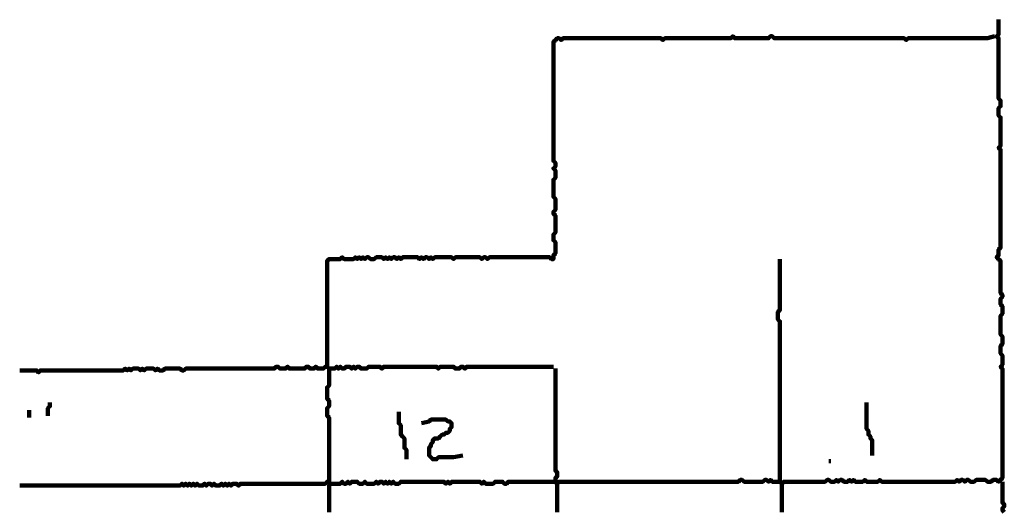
# Model space of a CAD drawing. Header units: metres. Extents: x 2413 to 4131, y 3282 to 4239.
# Tile 40 of 57: x 2944 to 2948.82, y 4215.27 to 4217.67. Entities that reach past the tile are written whole.
import ezdxf

# ---------------------------------------------------------------- set-up
doc = ezdxf.new("R2010")
doc.units = ezdxf.units.M
doc.layers.add('P', color=250, linetype='Continuous', lineweight=100)

msp = doc.modelspace()

# ---------------------------------------------------------------- linework, layer by layer
at = {"layer": 'P', "color": 0, "linetype": 'Continuous'}
for points in [[(2948.7958, 4217.6725), (2948.7958, 4217.6633), (2948.7958, 4217.6541), (2948.7958, 4217.6448), (2948.7958, 4217.6356), (2948.7958, 4217.6264), (2948.7958, 4217.6171), (2948.7958, 4217.6079), (2948.7958, 4217.5987), (2948.7865, 4217.5894), (2948.7958, 4217.5802), (2948.7958, 4217.571), (2948.7958, 4217.5617), (2948.7958, 4217.5525), (2948.7958, 4217.5433), (2948.7958, 4217.5341), (2948.7958, 4217.5248), (2948.7958, 4217.5156), (2948.7958, 4217.5064), (2948.7958, 4217.4971), (2948.7958, 4217.4879), (2948.7958, 4217.4787), (2948.7958, 4217.4694), (2948.7958, 4217.4602), (2948.7958, 4217.451), (2948.7958, 4217.4417), (2948.7958, 4217.4325), (2948.7958, 4217.4233), (2948.7958, 4217.4141), (2948.7958, 4217.4048), (2948.7958, 4217.3956), (2948.7958, 4217.3864), (2948.7958, 4217.3771), (2948.7958, 4217.3679), (2948.7958, 4217.3587), (2948.7958, 4217.3494), (2948.7958, 4217.3402), (2948.7958, 4217.331), (2948.7958, 4217.3217), (2948.7958, 4217.3125), (2948.7958, 4217.3033), (2948.7958, 4217.2941), (2948.7958, 4217.2848), (2948.805, 4217.2756), (2948.805, 4217.2664), (2948.805, 4217.2571), (2948.805, 4217.2479), (2948.7958, 4217.2387), (2948.7958, 4217.2294), (2948.7958, 4217.2202), (2948.7958, 4217.211), (2948.7958, 4217.2017), (2948.805, 4217.1925), (2948.805, 4217.1833), (2948.805, 4217.1741), (2948.805, 4217.1648), (2948.805, 4217.1556), (2948.805, 4217.1464), (2948.805, 4217.1371), (2948.805, 4217.1279), (2948.805, 4217.1187), (2948.805, 4217.1094), (2948.805, 4217.1002), (2948.805, 4217.091), (2948.805, 4217.0817), (2948.805, 4217.0725), (2948.805, 4217.0633), (2948.805, 4217.0541), (2948.7958, 4217.0448), (2948.805, 4217.0356), (2948.805, 4217.0264), (2948.805, 4217.0171), (2948.805, 4217.0079), (2948.805, 4216.9987), (2948.805, 4216.9894), (2948.805, 4216.9802), (2948.805, 4216.971), (2948.805, 4216.9617), (2948.805, 4216.9525), (2948.805, 4216.9433), (2948.805, 4216.9341), (2948.805, 4216.9248), (2948.805, 4216.9156), (2948.805, 4216.9064), (2948.805, 4216.8971), (2948.805, 4216.8879), (2948.805, 4216.8787), (2948.805, 4216.8694), (2948.805, 4216.8602), (2948.805, 4216.851), (2948.805, 4216.8417), (2948.805, 4216.8325), (2948.805, 4216.8233), (2948.805, 4216.8141), (2948.805, 4216.8048), (2948.805, 4216.7956), (2948.805, 4216.7864), (2948.805, 4216.7771), (2948.805, 4216.7679), (2948.805, 4216.7587), (2948.805, 4216.7494), (2948.805, 4216.7402), (2948.805, 4216.731), (2948.805, 4216.7217), (2948.805, 4216.7125), (2948.805, 4216.7033), (2948.805, 4216.6941), (2948.805, 4216.6848), (2948.805, 4216.6756), (2948.805, 4216.6664), (2948.805, 4216.6571), (2948.805, 4216.6479), (2948.805, 4216.6387), (2948.805, 4216.6294), (2948.805, 4216.6202), (2948.805, 4216.611), (2948.805, 4216.6017), (2948.805, 4216.5925), (2948.805, 4216.5833), (2948.805, 4216.5741), (2948.805, 4216.5648), (2948.805, 4216.5556), (2948.7958, 4216.5464), (2948.7958, 4216.5371), (2948.7958, 4216.5279), (2948.7958, 4216.5187), (2948.7865, 4216.5094), (2948.7958, 4216.5002), (2948.805, 4216.491), (2948.805, 4216.4817), (2948.805, 4216.4725), (2948.805, 4216.4633), (2948.805, 4216.4541), (2948.805, 4216.4448), (2948.805, 4216.4356), (2948.805, 4216.4264), (2948.805, 4216.4171), (2948.805, 4216.4079), (2948.805, 4216.3987), (2948.805, 4216.3894), (2948.805, 4216.3802), (2948.805, 4216.371), (2948.805, 4216.3617), (2948.805, 4216.3525), (2948.805, 4216.3433), (2948.805, 4216.3341), (2948.8142, 4216.3248), (2948.8142, 4216.3156), (2948.805, 4216.3064), (2948.805, 4216.2971), (2948.805, 4216.2879), (2948.805, 4216.2787), (2948.8142, 4216.2694), (2948.8142, 4216.2602), (2948.8142, 4216.251), (2948.8142, 4216.2417), (2948.8142, 4216.2325), (2948.805, 4216.2233), (2948.805, 4216.2141), (2948.805, 4216.2048), (2948.805, 4216.1956), (2948.805, 4216.1864), (2948.805, 4216.1771), (2948.805, 4216.1679), (2948.805, 4216.1587), (2948.805, 4216.1494), (2948.805, 4216.1402), (2948.805, 4216.131), (2948.8142, 4216.1217), (2948.8142, 4216.1125), (2948.8142, 4216.1033), (2948.8142, 4216.0941), (2948.8142, 4216.0848), (2948.805, 4216.0756), (2948.805, 4216.0664), (2948.805, 4216.0571), (2948.805, 4216.0479), (2948.805, 4216.0387), (2948.8142, 4216.0294), (2948.8142, 4216.0202), (2948.8142, 4216.011), (2948.8142, 4216.0017), (2948.8142, 4215.9925), (2948.8142, 4215.9833), (2948.805, 4215.9741), (2948.8142, 4215.9648), (2948.8142, 4215.9556), (2948.8142, 4215.9464), (2948.8142, 4215.9371), (2948.8142, 4215.9279), (2948.8142, 4215.9187), (2948.8142, 4215.9094), (2948.8142, 4215.9002), (2948.8142, 4215.891), (2948.8142, 4215.8817), (2948.8142, 4215.8725), (2948.8142, 4215.8633), (2948.8142, 4215.8541), (2948.8142, 4215.8448), (2948.8142, 4215.8356), (2948.8142, 4215.8264), (2948.8142, 4215.8171), (2948.8142, 4215.8079), (2948.8142, 4215.7987), (2948.8142, 4215.7894), (2948.8142, 4215.7802), (2948.8142, 4215.771), (2948.8142, 4215.7617), (2948.8142, 4215.7525), (2948.8142, 4215.7433), (2948.8142, 4215.7341), (2948.8142, 4215.7248), (2948.8142, 4215.7156), (2948.8142, 4215.7064), (2948.8142, 4215.6971), (2948.8142, 4215.6879), (2948.8142, 4215.6787), (2948.8142, 4215.6694), (2948.8142, 4215.6602), (2948.8142, 4215.651), (2948.8142, 4215.6417), (2948.8142, 4215.6325), (2948.8142, 4215.6233), (2948.8142, 4215.6141), (2948.8142, 4215.6048), (2948.8142, 4215.5956), (2948.8142, 4215.5864), (2948.8142, 4215.5771), (2948.8142, 4215.5679), (2948.8142, 4215.5587), (2948.8142, 4215.5494), (2948.8142, 4215.5402), (2948.8142, 4215.531), (2948.8142, 4215.5217), (2948.8142, 4215.5125), (2948.8142, 4215.5033), (2948.8142, 4215.4941), (2948.8142, 4215.4848), (2948.8142, 4215.4756), (2948.8142, 4215.4664), (2948.8142, 4215.4571), (2948.8142, 4215.4479), (2948.8142, 4215.4387), (2948.8142, 4215.4294), (2948.805, 4215.4202), (2948.7958, 4215.411), (2948.7865, 4215.4202), (2948.7773, 4215.4202), (2948.7681, 4215.4202), (2948.7588, 4215.411), (2948.7496, 4215.411), (2948.7404, 4215.411), (2948.7311, 4215.4202), (2948.7219, 4215.4202), (2948.7127, 4215.4202), (2948.7035, 4215.4202), (2948.6942, 4215.4202), (2948.685, 4215.4202), (2948.6758, 4215.411), (2948.6665, 4215.411), (2948.6573, 4215.411), (2948.6481, 4215.4202), (2948.6388, 4215.4202), (2948.6296, 4215.411), (2948.6204, 4215.4202), (2948.6111, 4215.4202), (2948.6019, 4215.411), (2948.5927, 4215.4202), (2948.5835, 4215.411), (2948.5742, 4215.411), (2948.565, 4215.411), (2948.5558, 4215.411), (2948.5465, 4215.411), (2948.5373, 4215.411), (2948.5281, 4215.411), (2948.5188, 4215.411), (2948.5096, 4215.411), (2948.5004, 4215.411), (2948.4911, 4215.411), (2948.4819, 4215.411), (2948.4727, 4215.411), (2948.4635, 4215.411), (2948.4542, 4215.411), (2948.445, 4215.411), (2948.4358, 4215.411), (2948.4265, 4215.411), (2948.4173, 4215.411), (2948.4081, 4215.411), (2948.3988, 4215.411), (2948.3896, 4215.411), (2948.3804, 4215.411), (2948.3711, 4215.411), (2948.3619, 4215.411), (2948.3527, 4215.411), (2948.3435, 4215.411), (2948.3342, 4215.411), (2948.325, 4215.411), (2948.3158, 4215.411), (2948.3065, 4215.411), (2948.2973, 4215.411), (2948.2881, 4215.411), (2948.2788, 4215.411), (2948.2696, 4215.411), (2948.2604, 4215.411), (2948.2511, 4215.411), (2948.2419, 4215.411), (2948.2327, 4215.411), (2948.2235, 4215.411), (2948.2142, 4215.4202), (2948.205, 4215.411), (2948.1958, 4215.411), (2948.1865, 4215.411), (2948.1773, 4215.411), (2948.1681, 4215.411), (2948.1588, 4215.411), (2948.1496, 4215.411), (2948.1404, 4215.4202), (2948.1311, 4215.411), (2948.1219, 4215.411), (2948.1127, 4215.411), (2948.1035, 4215.411), (2948.0942, 4215.411), (2948.085, 4215.4202), (2948.0758, 4215.411), (2948.0665, 4215.4202), (2948.0573, 4215.411), (2948.0481, 4215.411), (2948.0388, 4215.411), (2948.0296, 4215.4202), (2948.0204, 4215.4202), (2948.0111, 4215.411), (2948.0019, 4215.4202), (2947.9927, 4215.411), (2947.9835, 4215.411), (2947.9742, 4215.411), (2947.965, 4215.4202), (2947.9558, 4215.4202), (2947.9465, 4215.411), (2947.9373, 4215.411), (2947.9281, 4215.411), (2947.9188, 4215.411), (2947.9096, 4215.411), (2947.9004, 4215.411), (2947.8911, 4215.411), (2947.8819, 4215.411), (2947.8727, 4215.411), (2947.8635, 4215.411), (2947.8542, 4215.411), (2947.845, 4215.411), (2947.8358, 4215.411), (2947.8265, 4215.411), (2947.8173, 4215.411), (2947.8081, 4215.411), (2947.7988, 4215.411), (2947.7896, 4215.411), (2947.7804, 4215.411), (2947.7711, 4215.411), (2947.7619, 4215.411), (2947.7527, 4215.411), (2947.7435, 4215.411), (2947.7342, 4215.4017), (2947.725, 4215.411), (2947.7158, 4215.411), (2947.7065, 4215.411), (2947.6973, 4215.411), (2947.6881, 4215.411), (2947.6788, 4215.4202), (2947.6696, 4215.411), (2947.6604, 4215.4202), (2947.6511, 4215.4202), (2947.6419, 4215.411), (2947.6327, 4215.411), (2947.6235, 4215.411), (2947.6142, 4215.411), (2947.605, 4215.411), (2947.5958, 4215.411), (2947.5865, 4215.411), (2947.5773, 4215.411), (2947.5681, 4215.411), (2947.5588, 4215.411), (2947.5496, 4215.411), (2947.5404, 4215.4202), (2947.5311, 4215.4202), (2947.5219, 4215.411), (2947.5127, 4215.411), (2947.5035, 4215.411), (2947.4942, 4215.411), (2947.485, 4215.411), (2947.4758, 4215.411), (2947.4665, 4215.411), (2947.4573, 4215.411), (2947.4481, 4215.411), (2947.4388, 4215.411), (2947.4296, 4215.411), (2947.4204, 4215.411), (2947.4111, 4215.411), (2947.4019, 4215.411), (2947.3927, 4215.411), (2947.3835, 4215.411), (2947.3742, 4215.411), (2947.365, 4215.411), (2947.3558, 4215.411), (2947.3465, 4215.411), (2947.3373, 4215.411), (2947.3281, 4215.411), (2947.3188, 4215.411), (2947.3096, 4215.411), (2947.3004, 4215.411), (2947.2911, 4215.411), (2947.2819, 4215.411), (2947.2727, 4215.411), (2947.2635, 4215.411), (2947.2542, 4215.411), (2947.245, 4215.411), (2947.2358, 4215.411), (2947.2265, 4215.411), (2947.2173, 4215.411), (2947.2081, 4215.411), (2947.1988, 4215.411), (2947.1896, 4215.411), (2947.1804, 4215.411), (2947.1711, 4215.411), (2947.1619, 4215.411), (2947.1527, 4215.411), (2947.1435, 4215.411), (2947.1342, 4215.411), (2947.125, 4215.411), (2947.1158, 4215.411), (2947.1065, 4215.411), (2947.0973, 4215.411), (2947.0881, 4215.411), (2947.0788, 4215.411), (2947.0696, 4215.411), (2947.0604, 4215.411), (2947.0511, 4215.411), (2947.0419, 4215.411), (2947.0327, 4215.411), (2947.0235, 4215.411), (2947.0142, 4215.411), (2947.005, 4215.411), (2946.9958, 4215.411), (2946.9865, 4215.411), (2946.9773, 4215.411), (2946.9681, 4215.411), (2946.9588, 4215.411), (2946.9496, 4215.411), (2946.9404, 4215.411), (2946.9311, 4215.411), (2946.9219, 4215.411), (2946.9127, 4215.411), (2946.9035, 4215.411), (2946.8942, 4215.411), (2946.885, 4215.411), (2946.8758, 4215.411), (2946.8665, 4215.411), (2946.8573, 4215.411), (2946.8481, 4215.411), (2946.8388, 4215.411), (2946.8296, 4215.411), (2946.8204, 4215.411), (2946.8111, 4215.411), (2946.8019, 4215.411), (2946.7927, 4215.411), (2946.7835, 4215.411), (2946.7742, 4215.411), (2946.765, 4215.411), (2946.7558, 4215.411), (2946.7465, 4215.411), (2946.7373, 4215.411), (2946.7281, 4215.411), (2946.7188, 4215.411), (2946.7096, 4215.411), (2946.7004, 4215.411), (2946.6911, 4215.411), (2946.6819, 4215.411), (2946.6727, 4215.411), (2946.6635, 4215.411), (2946.6542, 4215.411), (2946.645, 4215.411), (2946.6358, 4215.4017), (2946.6265, 4215.411), (2946.6173, 4215.411), (2946.6081, 4215.411), (2946.5988, 4215.411), (2946.5896, 4215.411), (2946.5804, 4215.411), (2946.5711, 4215.411), (2946.5619, 4215.411), (2946.5527, 4215.411), (2946.5435, 4215.411), (2946.5342, 4215.411), (2946.525, 4215.411), (2946.5158, 4215.411), (2946.5065, 4215.411), (2946.4973, 4215.411), (2946.4881, 4215.411), (2946.4788, 4215.411), (2946.4696, 4215.411), (2946.4604, 4215.411), (2946.4511, 4215.411), (2946.4419, 4215.411), (2946.4327, 4215.411), (2946.4235, 4215.411), (2946.4142, 4215.411), (2946.405, 4215.411), (2946.3958, 4215.411), (2946.3865, 4215.4017), (2946.3773, 4215.4017), (2946.3681, 4215.411), (2946.3588, 4215.411), (2946.3496, 4215.411), (2946.3404, 4215.411), (2946.3311, 4215.411), (2946.3219, 4215.4017), (2946.3127, 4215.4017), (2946.3035, 4215.4017), (2946.2942, 4215.4017), (2946.285, 4215.4017), (2946.2758, 4215.411), (2946.2665, 4215.4017), (2946.2573, 4215.411), (2946.2481, 4215.411), (2946.2388, 4215.411), (2946.2296, 4215.411), (2946.2204, 4215.411), (2946.2111, 4215.411), (2946.2019, 4215.411), (2946.1927, 4215.411), (2946.1835, 4215.411), (2946.1742, 4215.411), (2946.165, 4215.411), (2946.1558, 4215.411), (2946.1465, 4215.411), (2946.1373, 4215.411), (2946.1281, 4215.411), (2946.1188, 4215.411), (2946.1096, 4215.4017), (2946.1004, 4215.411), (2946.0911, 4215.4017), (2946.0819, 4215.411), (2946.0727, 4215.411), (2946.0635, 4215.411), (2946.0542, 4215.411), (2946.045, 4215.411), (2946.0358, 4215.411), (2946.0265, 4215.411), (2946.0173, 4215.411), (2946.0081, 4215.411), (2945.9988, 4215.411), (2945.9896, 4215.411), (2945.9804, 4215.411), (2945.9711, 4215.411), (2945.9619, 4215.411), (2945.9527, 4215.411), (2945.9435, 4215.411), (2945.9342, 4215.411), (2945.925, 4215.411), (2945.9158, 4215.411), (2945.9065, 4215.411), (2945.8973, 4215.411), (2945.8881, 4215.411), (2945.8788, 4215.411), (2945.8696, 4215.411), (2945.8604, 4215.4017), (2945.8511, 4215.4017), (2945.8419, 4215.4017), (2945.8327, 4215.411), (2945.8235, 4215.4017), (2945.8142, 4215.411), (2945.805, 4215.4017), (2945.7958, 4215.411), (2945.7865, 4215.4017), (2945.7773, 4215.411), (2945.7681, 4215.411), (2945.7588, 4215.4017), (2945.7496, 4215.411), (2945.7404, 4215.4017), (2945.7311, 4215.4017), (2945.7219, 4215.4017), (2945.7127, 4215.4017), (2945.7035, 4215.4017), (2945.6942, 4215.411), (2945.685, 4215.4017), (2945.6758, 4215.4017), (2945.6665, 4215.4017), (2945.6573, 4215.411), (2945.6481, 4215.411), (2945.6388, 4215.411), (2945.6296, 4215.411), (2945.6204, 4215.4017), (2945.6111, 4215.411), (2945.6019, 4215.4017), (2945.5927, 4215.4017), (2945.5835, 4215.411), (2945.5742, 4215.4017), (2945.565, 4215.4017), (2945.5558, 4215.4017), (2945.5465, 4215.4017), (2945.5373, 4215.4017), (2945.5281, 4215.4017), (2945.5188, 4215.3925), (2945.5188, 4215.3833), (2945.5188, 4215.3741), (2945.5188, 4215.3648), (2945.5188, 4215.3556), (2945.5188, 4215.3464), (2945.5188, 4215.3371), (2945.5188, 4215.3279), (2945.5188, 4215.3187), (2945.5188, 4215.3094), (2945.5188, 4215.3002), (2945.5188, 4215.291), (2945.5188, 4215.2817), (2945.5188, 4215.2725), (2945.5188, 4215.2633)], [(2944.005, 4215.9556), (2944.0142, 4215.9556), (2944.0235, 4215.9556), (2944.0327, 4215.9556), (2944.0419, 4215.9556), (2944.0511, 4215.9556), (2944.0604, 4215.9556), (2944.0696, 4215.9556), (2944.0788, 4215.9556), (2944.0881, 4215.9556), (2944.0973, 4215.9464), (2944.1065, 4215.9556), (2944.1158, 4215.9556), (2944.125, 4215.9556), (2944.1342, 4215.9556), (2944.1435, 4215.9556), (2944.1527, 4215.9556), (2944.1619, 4215.9556), (2944.1711, 4215.9556), (2944.1804, 4215.9556), (2944.1896, 4215.9556), (2944.1988, 4215.9556), (2944.2081, 4215.9556), (2944.2173, 4215.9556), (2944.2265, 4215.9556), (2944.2358, 4215.9556), (2944.245, 4215.9556), (2944.2542, 4215.9556), (2944.2635, 4215.9556), (2944.2727, 4215.9556), (2944.2819, 4215.9556), (2944.2911, 4215.9556), (2944.3004, 4215.9556), (2944.3096, 4215.9556), (2944.3188, 4215.9556), (2944.3281, 4215.9556), (2944.3373, 4215.9556), (2944.3465, 4215.9556), (2944.3558, 4215.9556), (2944.365, 4215.9556), (2944.3742, 4215.9556), (2944.3835, 4215.9556), (2944.3927, 4215.9556), (2944.4019, 4215.9556), (2944.4111, 4215.9556), (2944.4204, 4215.9556), (2944.4296, 4215.9556), (2944.4388, 4215.9556), (2944.4481, 4215.9556), (2944.4573, 4215.9556), (2944.4665, 4215.9556), (2944.4758, 4215.9556), (2944.485, 4215.9556), (2944.4942, 4215.9556), (2944.5035, 4215.9556), (2944.5127, 4215.9556), (2944.5219, 4215.9648), (2944.5311, 4215.9556), (2944.5404, 4215.9648), (2944.5496, 4215.9556), (2944.5588, 4215.9648), (2944.5681, 4215.9648), (2944.5773, 4215.9648), (2944.5865, 4215.9648), (2944.5958, 4215.9556), (2944.605, 4215.9648), (2944.6142, 4215.9556), (2944.6235, 4215.9648), (2944.6327, 4215.9648), (2944.6419, 4215.9648), (2944.6511, 4215.9648), (2944.6604, 4215.9648), (2944.6696, 4215.9556), (2944.6788, 4215.9648), (2944.6881, 4215.9556), (2944.6973, 4215.9556), (2944.7065, 4215.9556), (2944.7158, 4215.9648), (2944.725, 4215.9648), (2944.7342, 4215.9648), (2944.7435, 4215.9648), (2944.7527, 4215.9648), (2944.7619, 4215.9648), (2944.7711, 4215.9648), (2944.7804, 4215.9648), (2944.7896, 4215.9648), (2944.7988, 4215.9556), (2944.8081, 4215.9556), (2944.8173, 4215.9648), (2944.8265, 4215.9648), (2944.8358, 4215.9648), (2944.845, 4215.9648), (2944.8542, 4215.9648), (2944.8635, 4215.9648), (2944.8727, 4215.9648), (2944.8819, 4215.9648), (2944.8911, 4215.9648), (2944.9004, 4215.9648), (2944.9096, 4215.9648), (2944.9188, 4215.9648), (2944.9281, 4215.9648), (2944.9373, 4215.9648), (2944.9465, 4215.9648), (2944.9558, 4215.9648), (2944.965, 4215.9648), (2944.9742, 4215.9648), (2944.9835, 4215.9648), (2944.9927, 4215.9648), (2945.0019, 4215.9648), (2945.0111, 4215.9648), (2945.0204, 4215.9648), (2945.0296, 4215.9648), (2945.0388, 4215.9648), (2945.0481, 4215.9648), (2945.0573, 4215.9648), (2945.0665, 4215.9648), (2945.0758, 4215.9648), (2945.085, 4215.9648), (2945.0942, 4215.9648), (2945.1035, 4215.9648), (2945.1127, 4215.9648), (2945.1219, 4215.9648), (2945.1311, 4215.9648), (2945.1404, 4215.9648), (2945.1496, 4215.9648), (2945.1588, 4215.9648), (2945.1681, 4215.9648), (2945.1773, 4215.9648), (2945.1865, 4215.9648), (2945.1958, 4215.9648), (2945.205, 4215.9648), (2945.2142, 4215.9648), (2945.2235, 4215.9648), (2945.2327, 4215.9648), (2945.2419, 4215.9648), (2945.2511, 4215.9648), (2945.2604, 4215.9741), (2945.2696, 4215.9741), (2945.2788, 4215.9648), (2945.2881, 4215.9648), (2945.2973, 4215.9648), (2945.3065, 4215.9648), (2945.3158, 4215.9741), (2945.325, 4215.9648), (2945.3342, 4215.9648), (2945.3435, 4215.9648), (2945.3527, 4215.9648), (2945.3619, 4215.9648), (2945.3711, 4215.9648), (2945.3804, 4215.9648), (2945.3896, 4215.9648), (2945.3988, 4215.9648), (2945.4081, 4215.9741), (2945.4173, 4215.9741), (2945.4265, 4215.9648), (2945.4358, 4215.9648), (2945.445, 4215.9648), (2945.4542, 4215.9741), (2945.4635, 4215.9648), (2945.4727, 4215.9648), (2945.4819, 4215.9648), (2945.4911, 4215.9648), (2945.5004, 4215.9741), (2945.5096, 4215.9741), (2945.5096, 4215.9833), (2945.5096, 4215.9925), (2945.5096, 4216.0017), (2945.5096, 4216.011), (2945.5096, 4216.0202), (2945.5096, 4216.0294), (2945.5096, 4216.0387), (2945.5096, 4216.0479), (2945.5096, 4216.0571), (2945.5096, 4216.0664), (2945.5096, 4216.0756), (2945.5096, 4216.0848), (2945.5096, 4216.0941), (2945.5096, 4216.1033), (2945.5096, 4216.1125), (2945.5096, 4216.1217), (2945.5096, 4216.131), (2945.5096, 4216.1402), (2945.5096, 4216.1494), (2945.5096, 4216.1587), (2945.5096, 4216.1679), (2945.5096, 4216.1771), (2945.5096, 4216.1864), (2945.5096, 4216.1956), (2945.5096, 4216.2048), (2945.5096, 4216.2141), (2945.5096, 4216.2233), (2945.5096, 4216.2325), (2945.5096, 4216.2417), (2945.5096, 4216.251), (2945.5096, 4216.2602), (2945.5096, 4216.2694), (2945.5096, 4216.2787), (2945.5096, 4216.2879), (2945.5096, 4216.2971), (2945.5096, 4216.3064), (2945.5096, 4216.3156), (2945.5096, 4216.3248), (2945.5096, 4216.3341), (2945.5096, 4216.3433), (2945.5096, 4216.3525), (2945.5096, 4216.3617), (2945.5096, 4216.371), (2945.5096, 4216.3802), (2945.5096, 4216.3894), (2945.5096, 4216.3987), (2945.5096, 4216.4079), (2945.5096, 4216.4171), (2945.5096, 4216.4264), (2945.5096, 4216.4356), (2945.5096, 4216.4448), (2945.5096, 4216.4541), (2945.5096, 4216.4633), (2945.5096, 4216.4725), (2945.5096, 4216.4817), (2945.5096, 4216.491), (2945.5188, 4216.5002), (2945.5281, 4216.5002), (2945.5373, 4216.5002), (2945.5465, 4216.5002), (2945.5558, 4216.5002), (2945.565, 4216.5002), (2945.5742, 4216.5002), (2945.5835, 4216.5094), (2945.5927, 4216.5002), (2945.6019, 4216.5002), (2945.6111, 4216.5002), (2945.6204, 4216.5002), (2945.6296, 4216.5002), (2945.6388, 4216.5002), (2945.6481, 4216.5094), (2945.6573, 4216.5002), (2945.6665, 4216.5094), (2945.6758, 4216.5002), (2945.685, 4216.5094), (2945.6942, 4216.5002), (2945.7035, 4216.5094), (2945.7127, 4216.5094), (2945.7219, 4216.5002), (2945.7311, 4216.5002), (2945.7404, 4216.5002), (2945.7496, 4216.5094), (2945.7588, 4216.5094), (2945.7681, 4216.5094), (2945.7773, 4216.5094), (2945.7865, 4216.5002), (2945.7958, 4216.5094), (2945.805, 4216.5002), (2945.8142, 4216.5094), (2945.8235, 4216.5002), (2945.8327, 4216.5094), (2945.8419, 4216.5094), (2945.8511, 4216.5002), (2945.8604, 4216.5094), (2945.8696, 4216.5002), (2945.8788, 4216.5094), (2945.8881, 4216.5094), (2945.8973, 4216.5094), (2945.9065, 4216.5094), (2945.9158, 4216.5094), (2945.925, 4216.5094), (2945.9342, 4216.5094), (2945.9435, 4216.5094), (2945.9527, 4216.5094), (2945.9619, 4216.5002), (2945.9711, 4216.5094), (2945.9804, 4216.5002), (2945.9896, 4216.5094), (2945.9988, 4216.5094), (2946.0081, 4216.5002), (2946.0173, 4216.5094), (2946.0265, 4216.5002), (2946.0358, 4216.5094), (2946.045, 4216.5094), (2946.0542, 4216.5094), (2946.0635, 4216.5094), (2946.0727, 4216.5094), (2946.0819, 4216.5094), (2946.0911, 4216.5094), (2946.1004, 4216.5094), (2946.1096, 4216.5094), (2946.1188, 4216.5094), (2946.1281, 4216.5002), (2946.1373, 4216.5094), (2946.1465, 4216.5094), (2946.1558, 4216.5094), (2946.165, 4216.5094), (2946.1742, 4216.5094), (2946.1835, 4216.5094), (2946.1927, 4216.5094), (2946.2019, 4216.5094), (2946.2111, 4216.5094), (2946.2204, 4216.5094), (2946.2296, 4216.5094), (2946.2388, 4216.5094), (2946.2481, 4216.5094), (2946.2573, 4216.5094), (2946.2665, 4216.5002), (2946.2758, 4216.5094), (2946.285, 4216.5094), (2946.2942, 4216.5002), (2946.3035, 4216.5094), (2946.3127, 4216.5094), (2946.3219, 4216.5094), (2946.3311, 4216.5094), (2946.3404, 4216.5094), (2946.3496, 4216.5094), (2946.3588, 4216.5094), (2946.3681, 4216.5094), (2946.3773, 4216.5094), (2946.3865, 4216.5094), (2946.3958, 4216.5094), (2946.405, 4216.5094), (2946.4142, 4216.5094), (2946.4235, 4216.5094), (2946.4327, 4216.5094), (2946.4419, 4216.5094), (2946.4511, 4216.5094), (2946.4604, 4216.5094), (2946.4696, 4216.5094), (2946.4788, 4216.5094), (2946.4881, 4216.5094), (2946.4973, 4216.5094), (2946.5065, 4216.5094), (2946.5158, 4216.5094), (2946.525, 4216.5094), (2946.5342, 4216.5094), (2946.5435, 4216.5094), (2946.5527, 4216.5094), (2946.5619, 4216.5094), (2946.5711, 4216.5094), (2946.5804, 4216.5094), (2946.5896, 4216.5094), (2946.5988, 4216.5094), (2946.6081, 4216.5002), (2946.6173, 4216.5002), (2946.6173, 4216.5094), (2946.6173, 4216.5187), (2946.6265, 4216.5279), (2946.6265, 4216.5371), (2946.6265, 4216.5464), (2946.6265, 4216.5556), (2946.6265, 4216.5648), (2946.6265, 4216.5741), (2946.6265, 4216.5833), (2946.6173, 4216.5925), (2946.6173, 4216.6017), (2946.6173, 4216.611), (2946.6173, 4216.6202), (2946.6265, 4216.6294), (2946.6265, 4216.6387), (2946.6265, 4216.6479), (2946.6265, 4216.6571), (2946.6265, 4216.6664), (2946.6265, 4216.6756), (2946.6265, 4216.6848), (2946.6265, 4216.6941), (2946.6265, 4216.7033), (2946.6265, 4216.7125), (2946.6173, 4216.7217), (2946.6173, 4216.731), (2946.6265, 4216.7402), (2946.6265, 4216.7494), (2946.6265, 4216.7587), (2946.6265, 4216.7679), (2946.6265, 4216.7771), (2946.6265, 4216.7864), (2946.6265, 4216.7956), (2946.6173, 4216.8048), (2946.6173, 4216.8141), (2946.6173, 4216.8233), (2946.6173, 4216.8325), (2946.6173, 4216.8417), (2946.6173, 4216.851), (2946.6173, 4216.8602), (2946.6173, 4216.8694), (2946.6173, 4216.8787), (2946.6173, 4216.8879), (2946.6265, 4216.8971), (2946.6265, 4216.9064), (2946.6265, 4216.9156), (2946.6265, 4216.9248), (2946.6265, 4216.9341), (2946.6173, 4216.9433), (2946.6265, 4216.9525), (2946.6265, 4216.9617), (2946.6265, 4216.971), (2946.6173, 4216.9802), (2946.6173, 4216.9894), (2946.6173, 4216.9987), (2946.6173, 4217.0079), (2946.6173, 4217.0171), (2946.6173, 4217.0264), (2946.6173, 4217.0356), (2946.6173, 4217.0448), (2946.6173, 4217.0541), (2946.6173, 4217.0633), (2946.6173, 4217.0725), (2946.6173, 4217.0817), (2946.6173, 4217.091), (2946.6173, 4217.1002), (2946.6173, 4217.1094), (2946.6173, 4217.1187), (2946.6173, 4217.1279), (2946.6173, 4217.1371), (2946.6173, 4217.1464), (2946.6173, 4217.1556), (2946.6173, 4217.1648), (2946.6173, 4217.1741), (2946.6173, 4217.1833), (2946.6173, 4217.1925), (2946.6173, 4217.2017), (2946.6173, 4217.211), (2946.6173, 4217.2202), (2946.6173, 4217.2294), (2946.6173, 4217.2387), (2946.6173, 4217.2479), (2946.6173, 4217.2571), (2946.6173, 4217.2664), (2946.6173, 4217.2756), (2946.6173, 4217.2848), (2946.6173, 4217.2941), (2946.6173, 4217.3033), (2946.6173, 4217.3125), (2946.6173, 4217.3217), (2946.6173, 4217.331), (2946.6173, 4217.3402), (2946.6173, 4217.3494), (2946.6173, 4217.3587), (2946.6173, 4217.3679), (2946.6173, 4217.3771), (2946.6173, 4217.3864), (2946.6173, 4217.3956), (2946.6173, 4217.4048), (2946.6173, 4217.4141), (2946.6173, 4217.4233), (2946.6173, 4217.4325), (2946.6173, 4217.4417), (2946.6173, 4217.451), (2946.6173, 4217.4602), (2946.6173, 4217.4694), (2946.6173, 4217.4787), (2946.6173, 4217.4879), (2946.6173, 4217.4971), (2946.6173, 4217.5064), (2946.6173, 4217.5156), (2946.6173, 4217.5248), (2946.6173, 4217.5341), (2946.6173, 4217.5433), (2946.6173, 4217.5525), (2946.6173, 4217.5617), (2946.6265, 4217.571), (2946.6358, 4217.5802), (2946.645, 4217.5802), (2946.6542, 4217.571), (2946.6635, 4217.5802), (2946.6727, 4217.5802), (2946.6819, 4217.5802), (2946.6911, 4217.5802), (2946.7004, 4217.5802), (2946.7096, 4217.5802), (2946.7188, 4217.5802), (2946.7281, 4217.5802), (2946.7373, 4217.5802), (2946.7465, 4217.5802), (2946.7558, 4217.5802), (2946.765, 4217.5802), (2946.7742, 4217.5802), (2946.7835, 4217.5802), (2946.7927, 4217.5802), (2946.8019, 4217.5802), (2946.8111, 4217.5802), (2946.8204, 4217.5802), (2946.8296, 4217.5802), (2946.8388, 4217.5802), (2946.8481, 4217.5802), (2946.8573, 4217.5802), (2946.8665, 4217.5802), (2946.8758, 4217.5802), (2946.885, 4217.5802), (2946.8942, 4217.5802), (2946.9035, 4217.5802), (2946.9127, 4217.5802), (2946.9219, 4217.5802), (2946.9311, 4217.5802), (2946.9404, 4217.5802), (2946.9496, 4217.5802), (2946.9588, 4217.5802), (2946.9681, 4217.5802), (2946.9773, 4217.5802), (2946.9865, 4217.5802), (2946.9958, 4217.5802), (2947.005, 4217.5802), (2947.0142, 4217.5802), (2947.0235, 4217.5802), (2947.0327, 4217.5802), (2947.0419, 4217.5802), (2947.0511, 4217.5802), (2947.0604, 4217.5802), (2947.0696, 4217.5802), (2947.0788, 4217.5802), (2947.0881, 4217.5802), (2947.0973, 4217.5802), (2947.1065, 4217.5802), (2947.1158, 4217.5802), (2947.125, 4217.5802), (2947.1342, 4217.5802), (2947.1435, 4217.5802), (2947.1527, 4217.571), (2947.1619, 4217.5802), (2947.1711, 4217.5802), (2947.1804, 4217.5802), (2947.1896, 4217.5802), (2947.1988, 4217.5802), (2947.2081, 4217.5802), (2947.2173, 4217.5802), (2947.2265, 4217.5802), (2947.2358, 4217.5802), (2947.245, 4217.5802), (2947.2542, 4217.5802), (2947.2635, 4217.5802), (2947.2727, 4217.5802), (2947.2819, 4217.5802), (2947.2911, 4217.5802), (2947.3004, 4217.5802), (2947.3096, 4217.5802), (2947.3188, 4217.5802), (2947.3281, 4217.5802), (2947.3373, 4217.5802), (2947.3465, 4217.5802), (2947.3558, 4217.5802), (2947.365, 4217.5802), (2947.3742, 4217.5802), (2947.3835, 4217.5802), (2947.3927, 4217.5802), (2947.4019, 4217.5802), (2947.4111, 4217.5802), (2947.4204, 4217.5802), (2947.4296, 4217.5802), (2947.4388, 4217.5802), (2947.4481, 4217.5802), (2947.4573, 4217.5802), (2947.4665, 4217.5802), (2947.4758, 4217.5802), (2947.485, 4217.5802), (2947.4942, 4217.5894), (2947.5035, 4217.5802), (2947.5127, 4217.5802), (2947.5219, 4217.5802), (2947.5311, 4217.5802), (2947.5404, 4217.5802), (2947.5496, 4217.5802), (2947.5588, 4217.5802), (2947.5681, 4217.5802), (2947.5773, 4217.5802), (2947.5865, 4217.5802), (2947.5958, 4217.5802), (2947.605, 4217.5802), (2947.6142, 4217.5802), (2947.6235, 4217.5802), (2947.6327, 4217.5802), (2947.6419, 4217.5802), (2947.6511, 4217.5802), (2947.6604, 4217.5802), (2947.6696, 4217.5802), (2947.6788, 4217.5894), (2947.6881, 4217.5894), (2947.6973, 4217.5802), (2947.7065, 4217.5802), (2947.7158, 4217.5802), (2947.725, 4217.5802), (2947.7342, 4217.5802), (2947.7435, 4217.5802), (2947.7527, 4217.5802), (2947.7619, 4217.5802), (2947.7711, 4217.5802), (2947.7804, 4217.5802), (2947.7896, 4217.5802), (2947.7988, 4217.5802), (2947.8081, 4217.5802), (2947.8173, 4217.5802), (2947.8265, 4217.5802), (2947.8358, 4217.5802), (2947.845, 4217.5802), (2947.8542, 4217.5802), (2947.8635, 4217.5802), (2947.8727, 4217.5802), (2947.8819, 4217.5802), (2947.8911, 4217.5802), (2947.9004, 4217.5802), (2947.9096, 4217.5802), (2947.9188, 4217.5802), (2947.9281, 4217.5802), (2947.9373, 4217.5802), (2947.9465, 4217.5802), (2947.9558, 4217.5802), (2947.965, 4217.5802), (2947.9742, 4217.5802), (2947.9835, 4217.5802), (2947.9927, 4217.5802), (2948.0019, 4217.5802), (2948.0111, 4217.5802), (2948.0204, 4217.5802), (2948.0296, 4217.5802), (2948.0388, 4217.5802), (2948.0481, 4217.5802), (2948.0573, 4217.5802), (2948.0665, 4217.5802), (2948.0758, 4217.5802), (2948.085, 4217.5802), (2948.0942, 4217.5802), (2948.1035, 4217.5802), (2948.1127, 4217.5802), (2948.1219, 4217.5802), (2948.1311, 4217.5802), (2948.1404, 4217.5802), (2948.1496, 4217.5802), (2948.1588, 4217.5802), (2948.1681, 4217.5802), (2948.1773, 4217.5802), (2948.1865, 4217.5802), (2948.1958, 4217.5802), (2948.205, 4217.5802), (2948.2142, 4217.5802), (2948.2235, 4217.5802), (2948.2327, 4217.5802), (2948.2419, 4217.5802), (2948.2511, 4217.5802), (2948.2604, 4217.5802), (2948.2696, 4217.5802), (2948.2788, 4217.5802), (2948.2881, 4217.5802), (2948.2973, 4217.5802), (2948.3065, 4217.5802), (2948.3158, 4217.5802), (2948.325, 4217.5802), (2948.3342, 4217.5802), (2948.3435, 4217.571), (2948.3527, 4217.5802), (2948.3619, 4217.5802), (2948.3711, 4217.5802), (2948.3804, 4217.5802), (2948.3896, 4217.5802), (2948.3988, 4217.5802), (2948.4081, 4217.5802), (2948.4173, 4217.5802), (2948.4265, 4217.5802), (2948.4358, 4217.5802), (2948.445, 4217.5802), (2948.4542, 4217.5802), (2948.4635, 4217.5802), (2948.4727, 4217.5802), (2948.4819, 4217.5802), (2948.4911, 4217.5802), (2948.5004, 4217.5802), (2948.5096, 4217.5802), (2948.5188, 4217.5802), (2948.5281, 4217.5802), (2948.5373, 4217.5802), (2948.5465, 4217.5802), (2948.5558, 4217.5802), (2948.565, 4217.5802), (2948.5742, 4217.5802), (2948.5835, 4217.5802), (2948.5927, 4217.5802), (2948.6019, 4217.5802), (2948.6111, 4217.5802), (2948.6204, 4217.5802), (2948.6296, 4217.5802), (2948.6388, 4217.5802), (2948.6481, 4217.5802), (2948.6573, 4217.5802), (2948.6665, 4217.5802), (2948.6758, 4217.5802), (2948.685, 4217.5802), (2948.6942, 4217.5802), (2948.7035, 4217.5802), (2948.7127, 4217.5802), (2948.7219, 4217.5802), (2948.7311, 4217.5802), (2948.7404, 4217.5802), (2948.7773, 4217.5894)], [(2947.725, 4216.5002), (2947.725, 4216.4633), (2947.725, 4216.4541), (2947.725, 4216.4448), (2947.725, 4216.4356), (2947.725, 4216.4264), (2947.725, 4216.4171), (2947.725, 4216.4079), (2947.725, 4216.3987), (2947.725, 4216.3894), (2947.725, 4216.3802), (2947.725, 4216.371), (2947.725, 4216.3617), (2947.725, 4216.3525), (2947.725, 4216.3433), (2947.725, 4216.3341), (2947.725, 4216.3248), (2947.725, 4216.3156), (2947.725, 4216.3064), (2947.725, 4216.2971), (2947.725, 4216.2879), (2947.725, 4216.2787), (2947.725, 4216.2694), (2947.725, 4216.2602), (2947.725, 4216.251), (2947.7158, 4216.2417), (2947.7158, 4216.2325), (2947.7158, 4216.2233), (2947.7158, 4216.2141), (2947.7158, 4216.2048), (2947.725, 4216.1956), (2947.725, 4216.1864), (2947.725, 4216.1771), (2947.725, 4216.1679), (2947.725, 4216.1587), (2947.725, 4216.1494), (2947.725, 4216.1402), (2947.725, 4216.131), (2947.725, 4216.1217), (2947.725, 4216.1125), (2947.725, 4216.1033), (2947.725, 4216.0941), (2947.725, 4216.0848), (2947.725, 4216.0756), (2947.725, 4216.0664), (2947.725, 4216.0571), (2947.725, 4216.0479), (2947.725, 4216.0387), (2947.725, 4216.0294), (2947.725, 4216.0202), (2947.725, 4216.011), (2947.725, 4216.0017), (2947.725, 4215.9925), (2947.725, 4215.9833), (2947.725, 4215.9741), (2947.725, 4215.9648), (2947.725, 4215.9556), (2947.725, 4215.9464), (2947.725, 4215.9371), (2947.725, 4215.9279), (2947.725, 4215.9187), (2947.725, 4215.9094), (2947.725, 4215.9002), (2947.725, 4215.891), (2947.725, 4215.8817), (2947.725, 4215.8725), (2947.725, 4215.8633), (2947.725, 4215.8541), (2947.725, 4215.8448), (2947.725, 4215.8356), (2947.725, 4215.8264), (2947.725, 4215.8171), (2947.725, 4215.8079), (2947.725, 4215.7987), (2947.725, 4215.7894), (2947.725, 4215.7802), (2947.725, 4215.771), (2947.725, 4215.7617), (2947.725, 4215.7525), (2947.725, 4215.7433), (2947.725, 4215.7341), (2947.725, 4215.7248), (2947.725, 4215.7156), (2947.725, 4215.7064), (2947.725, 4215.6971), (2947.725, 4215.6879), (2947.725, 4215.6787), (2947.725, 4215.6694), (2947.725, 4215.6602), (2947.725, 4215.651), (2947.725, 4215.6417), (2947.725, 4215.6325), (2947.725, 4215.6233), (2947.725, 4215.6141), (2947.725, 4215.6048), (2947.725, 4215.5956), (2947.725, 4215.5864), (2947.725, 4215.5771), (2947.725, 4215.5679), (2947.725, 4215.5587), (2947.725, 4215.5494), (2947.725, 4215.5402), (2947.725, 4215.531), (2947.725, 4215.5217), (2947.725, 4215.5125), (2947.725, 4215.5033), (2947.725, 4215.4941), (2947.725, 4215.4848), (2947.725, 4215.4756), (2947.725, 4215.4664), (2947.725, 4215.4571), (2947.725, 4215.4479), (2947.725, 4215.411)], [(2944.005, 4215.3925), (2944.0142, 4215.3925), (2944.0235, 4215.3925), (2944.0327, 4215.3925), (2944.0419, 4215.3925), (2944.0511, 4215.3925), (2944.0604, 4215.3925), (2944.0696, 4215.3925), (2944.0788, 4215.3925), (2944.0881, 4215.3925), (2944.0973, 4215.3925), (2944.1065, 4215.3925), (2944.1158, 4215.3925), (2944.125, 4215.3925), (2944.1342, 4215.3925), (2944.1435, 4215.3925), (2944.1527, 4215.3925), (2944.1619, 4215.3925), (2944.1711, 4215.3925), (2944.1804, 4215.3925), (2944.1896, 4215.3925), (2944.1988, 4215.3925), (2944.2081, 4215.3925), (2944.2173, 4215.3925), (2944.2265, 4215.3925), (2944.2358, 4215.3925), (2944.245, 4215.3925), (2944.2542, 4215.3925), (2944.2635, 4215.3925), (2944.2727, 4215.3925), (2944.2819, 4215.3925), (2944.2911, 4215.3925), (2944.3004, 4215.3925), (2944.3096, 4215.3925), (2944.3188, 4215.3925), (2944.3281, 4215.3925), (2944.3373, 4215.3925), (2944.3465, 4215.3925), (2944.3558, 4215.3925), (2944.365, 4215.3925), (2944.3742, 4215.3925), (2944.3835, 4215.3925), (2944.3927, 4215.3925), (2944.4019, 4215.3925), (2944.4111, 4215.3925), (2944.4204, 4215.3925), (2944.4296, 4215.3925), (2944.4388, 4215.3925), (2944.4481, 4215.3925), (2944.4573, 4215.3925), (2944.4665, 4215.3925), (2944.4758, 4215.3925), (2944.485, 4215.3925), (2944.4942, 4215.3925), (2944.5035, 4215.3925), (2944.5127, 4215.3925), (2944.5219, 4215.3925), (2944.5311, 4215.3925), (2944.5404, 4215.3925), (2944.5496, 4215.3925), (2944.5588, 4215.3925), (2944.5681, 4215.3925), (2944.5773, 4215.3925), (2944.5865, 4215.3925), (2944.5958, 4215.3925), (2944.605, 4215.3925), (2944.6142, 4215.3925), (2944.6235, 4215.3925), (2944.6327, 4215.3925), (2944.6419, 4215.3925), (2944.6511, 4215.3925), (2944.6604, 4215.3925), (2944.6696, 4215.3925), (2944.6788, 4215.3925), (2944.6881, 4215.3925), (2944.6973, 4215.3925), (2944.7065, 4215.3925), (2944.7158, 4215.3925), (2944.725, 4215.3925), (2944.7342, 4215.3925), (2944.7435, 4215.3925), (2944.7527, 4215.3925), (2944.7619, 4215.3925), (2944.7711, 4215.3925), (2944.7804, 4215.3925), (2944.7896, 4215.3925), (2944.7988, 4215.4017), (2944.8081, 4215.3925), (2944.8173, 4215.4017), (2944.8265, 4215.3925), (2944.8358, 4215.4017), (2944.845, 4215.3925), (2944.8542, 4215.4017), (2944.8635, 4215.3925), (2944.8727, 4215.4017), (2944.8819, 4215.3925), (2944.8911, 4215.3925), (2944.9004, 4215.3925), (2944.9096, 4215.4017), (2944.9188, 4215.3925), (2944.9281, 4215.4017), (2944.9373, 4215.4017), (2944.9465, 4215.3925), (2944.9558, 4215.4017), (2944.965, 4215.3925), (2944.9742, 4215.3925), (2944.9835, 4215.3925), (2944.9927, 4215.4017), (2945.0019, 4215.3925), (2945.0111, 4215.4017), (2945.0204, 4215.3925), (2945.0296, 4215.4017), (2945.0388, 4215.3925), (2945.0481, 4215.4017), (2945.0573, 4215.4017), (2945.0665, 4215.4017), (2945.0758, 4215.3925), (2945.085, 4215.4017), (2945.0942, 4215.4017), (2945.1035, 4215.4017), (2945.1127, 4215.4017), (2945.1219, 4215.4017), (2945.1311, 4215.4017), (2945.1404, 4215.4017), (2945.1496, 4215.4017), (2945.1588, 4215.4017), (2945.1681, 4215.4017), (2945.1773, 4215.4017), (2945.1865, 4215.4017), (2945.1958, 4215.4017), (2945.205, 4215.4017), (2945.2142, 4215.4017), (2945.2235, 4215.4017), (2945.2327, 4215.4017), (2945.2419, 4215.4017), (2945.2511, 4215.4017), (2945.2604, 4215.4017), (2945.2696, 4215.4017), (2945.2788, 4215.4017), (2945.2881, 4215.4017), (2945.2973, 4215.4017), (2945.3065, 4215.4017), (2945.3158, 4215.4017), (2945.325, 4215.4017), (2945.3342, 4215.4017), (2945.3435, 4215.4017), (2945.3527, 4215.4017), (2945.3619, 4215.4017), (2945.3711, 4215.4017), (2945.3804, 4215.4017), (2945.3896, 4215.4017), (2945.3988, 4215.4017), (2945.4081, 4215.4017), (2945.4173, 4215.4017), (2945.4265, 4215.4017), (2945.4358, 4215.4017), (2945.445, 4215.4017), (2945.4542, 4215.4017), (2945.4635, 4215.4017), (2945.4727, 4215.4017), (2945.4819, 4215.4017), (2945.4911, 4215.4017), (2945.5004, 4215.4017), (2945.5096, 4215.411), (2945.5188, 4215.411), (2945.5188, 4215.4202), (2945.5188, 4215.4294), (2945.5188, 4215.4387), (2945.5188, 4215.4479), (2945.5188, 4215.4571), (2945.5188, 4215.4664), (2945.5188, 4215.4756), (2945.5188, 4215.4848), (2945.5188, 4215.4941), (2945.5188, 4215.5033), (2945.5188, 4215.5125), (2945.5188, 4215.5217), (2945.5188, 4215.531), (2945.5188, 4215.5402), (2945.5188, 4215.5494), (2945.5188, 4215.5587), (2945.5188, 4215.5679), (2945.5188, 4215.5771), (2945.5188, 4215.5864), (2945.5188, 4215.5956), (2945.5188, 4215.6048), (2945.5188, 4215.6141), (2945.5188, 4215.6233), (2945.5188, 4215.6325), (2945.5188, 4215.6417), (2945.5188, 4215.651), (2945.5188, 4215.6602), (2945.5188, 4215.6694), (2945.5188, 4215.6787), (2945.5188, 4215.6879), (2945.5188, 4215.6971), (2945.5188, 4215.7064), (2945.5188, 4215.7156), (2945.5188, 4215.7248), (2945.5096, 4215.7341), (2945.5096, 4215.7433), (2945.5096, 4215.7525), (2945.5096, 4215.7617), (2945.5096, 4215.771), (2945.5188, 4215.7802), (2945.5188, 4215.7894), (2945.5188, 4215.7987), (2945.5188, 4215.8079), (2945.5096, 4215.8171), (2945.5096, 4215.8264), (2945.5096, 4215.8356), (2945.5096, 4215.8448), (2945.5096, 4215.8541), (2945.5096, 4215.8633), (2945.5096, 4215.8725), (2945.5188, 4215.8817), (2945.5188, 4215.891), (2945.5188, 4215.9002), (2945.5188, 4215.9094), (2945.5188, 4215.9187), (2945.5188, 4215.9279), (2945.5188, 4215.9371), (2945.5188, 4215.9464), (2945.5188, 4215.9556), (2945.5188, 4215.9648), (2945.5281, 4215.9648), (2945.5373, 4215.9648), (2945.5465, 4215.9648), (2945.5558, 4215.9741), (2945.565, 4215.9648), (2945.5742, 4215.9741), (2945.5835, 4215.9648), (2945.5927, 4215.9648), (2945.6019, 4215.9741), (2945.6111, 4215.9741), (2945.6204, 4215.9741), (2945.6296, 4215.9648), (2945.6388, 4215.9741), (2945.6481, 4215.9648), (2945.6573, 4215.9741), (2945.6665, 4215.9741), (2945.6758, 4215.9648), (2945.685, 4215.9648), (2945.6942, 4215.9648), (2945.7035, 4215.9648), (2945.7127, 4215.9741), (2945.7219, 4215.9741), (2945.7311, 4215.9741), (2945.7404, 4215.9741), (2945.7496, 4215.9741), (2945.7588, 4215.9741), (2945.7681, 4215.9741), (2945.7773, 4215.9648), (2945.7865, 4215.9741), (2945.7958, 4215.9741), (2945.805, 4215.9741), (2945.8142, 4215.9741), (2945.8235, 4215.9741), (2945.8327, 4215.9741), (2945.8419, 4215.9741), (2945.8511, 4215.9741), (2945.8604, 4215.9741), (2945.8696, 4215.9741), (2945.8788, 4215.9741), (2945.8881, 4215.9741), (2945.8973, 4215.9741), (2945.9065, 4215.9741), (2945.9158, 4215.9741), (2945.925, 4215.9741), (2945.9342, 4215.9741), (2945.9435, 4215.9741), (2945.9527, 4215.9741), (2945.9619, 4215.9741), (2945.9711, 4215.9741), (2945.9804, 4215.9741), (2945.9896, 4215.9741), (2945.9988, 4215.9741), (2946.0081, 4215.9741), (2946.0173, 4215.9741), (2946.0265, 4215.9741), (2946.0358, 4215.9741), (2946.045, 4215.9741), (2946.0542, 4215.9648), (2946.0635, 4215.9741), (2946.0727, 4215.9741), (2946.0819, 4215.9741), (2946.0911, 4215.9741), (2946.1004, 4215.9741), (2946.1096, 4215.9741), (2946.1188, 4215.9741), (2946.1281, 4215.9741), (2946.1373, 4215.9648), (2946.1465, 4215.9648), (2946.1558, 4215.9648), (2946.165, 4215.9741), (2946.1742, 4215.9741), (2946.1835, 4215.9648), (2946.1927, 4215.9741), (2946.2019, 4215.9741), (2946.2111, 4215.9741), (2946.2204, 4215.9741), (2946.2296, 4215.9741), (2946.2388, 4215.9741), (2946.2481, 4215.9741), (2946.2573, 4215.9741), (2946.2665, 4215.9741), (2946.2758, 4215.9741), (2946.285, 4215.9741), (2946.2942, 4215.9741), (2946.3035, 4215.9741), (2946.3127, 4215.9741), (2946.3219, 4215.9741), (2946.3311, 4215.9741), (2946.3404, 4215.9741), (2946.3496, 4215.9741), (2946.3588, 4215.9741), (2946.3681, 4215.9741), (2946.3773, 4215.9741), (2946.3865, 4215.9741), (2946.3958, 4215.9741), (2946.405, 4215.9741), (2946.4142, 4215.9741), (2946.4235, 4215.9741), (2946.4327, 4215.9741), (2946.4419, 4215.9741), (2946.4511, 4215.9741), (2946.4604, 4215.9741), (2946.4696, 4215.9741), (2946.4788, 4215.9741), (2946.4881, 4215.9741), (2946.4973, 4215.9741), (2946.5065, 4215.9741), (2946.5158, 4215.9741), (2946.525, 4215.9741), (2946.5342, 4215.9741), (2946.5435, 4215.9741), (2946.5527, 4215.9741), (2946.5619, 4215.9741), (2946.5711, 4215.9741), (2946.5804, 4215.9741), (2946.5896, 4215.9741), (2946.6173, 4215.9741)], [(2946.6265, 4215.9648), (2946.6265, 4215.9279), (2946.6265, 4215.9187), (2946.6265, 4215.9094), (2946.6265, 4215.9002), (2946.6265, 4215.891), (2946.6265, 4215.8817), (2946.6265, 4215.8725), (2946.6265, 4215.8633), (2946.6265, 4215.8541), (2946.6265, 4215.8448), (2946.6265, 4215.8356), (2946.6265, 4215.8264), (2946.6265, 4215.8171), (2946.6265, 4215.8079), (2946.6265, 4215.7987), (2946.6265, 4215.7894), (2946.6265, 4215.7802), (2946.6265, 4215.771), (2946.6265, 4215.7617), (2946.6265, 4215.7525), (2946.6265, 4215.7433), (2946.6265, 4215.7341), (2946.6265, 4215.7248), (2946.6265, 4215.7156), (2946.6265, 4215.7064), (2946.6265, 4215.6971), (2946.6265, 4215.6879), (2946.6265, 4215.6787), (2946.6265, 4215.6694), (2946.6265, 4215.6602), (2946.6265, 4215.651), (2946.6265, 4215.6417), (2946.6265, 4215.6325), (2946.6265, 4215.6233), (2946.6265, 4215.6141), (2946.6265, 4215.6048), (2946.6265, 4215.5956), (2946.6265, 4215.5864), (2946.6265, 4215.5771), (2946.6265, 4215.5679), (2946.6265, 4215.5587), (2946.6265, 4215.5494), (2946.6265, 4215.5402), (2946.6265, 4215.531), (2946.6265, 4215.5217), (2946.6265, 4215.5125), (2946.6265, 4215.5033), (2946.6265, 4215.4941), (2946.6265, 4215.4848), (2946.6265, 4215.4756), (2946.6265, 4215.4664), (2946.6358, 4215.4571), (2946.6358, 4215.4479), (2946.6358, 4215.4387), (2946.6265, 4215.4294), (2946.6265, 4215.411)], [(2944.1527, 4215.7987), (2944.1527, 4215.7802), (2944.1435, 4215.771), (2944.1435, 4215.7617), (2944.1435, 4215.7341)], [(2948.1496, 4215.7987), (2948.1496, 4215.7617), (2948.1496, 4215.7525), (2948.1496, 4215.7433), (2948.1496, 4215.7341), (2948.1496, 4215.7248), (2948.1496, 4215.7156), (2948.1496, 4215.7064), (2948.1496, 4215.6971), (2948.1496, 4215.6879), (2948.1496, 4215.6787), (2948.1496, 4215.6694), (2948.1588, 4215.6602), (2948.1588, 4215.651), (2948.1588, 4215.6417), (2948.1681, 4215.6325), (2948.1681, 4215.6233), (2948.1773, 4215.6141), (2948.1773, 4215.6048), (2948.1773, 4215.5956), (2948.1773, 4215.5864), (2948.1773, 4215.5771), (2948.1773, 4215.5679), (2948.1773, 4215.5587), (2948.1773, 4215.5402)], [(2944.0511, 4215.7617), (2944.0511, 4215.7248)], [(2945.8604, 4215.7525), (2945.8604, 4215.7156), (2945.8604, 4215.7064), (2945.8604, 4215.6971), (2945.8696, 4215.6879), (2945.8696, 4215.6787), (2945.8696, 4215.6694), (2945.8696, 4215.6602), (2945.8696, 4215.651), (2945.8696, 4215.6417), (2945.8788, 4215.6325), (2945.8881, 4215.6233), (2945.8881, 4215.6141), (2945.8881, 4215.6048), (2945.8881, 4215.5956), (2945.8881, 4215.5864), (2945.8881, 4215.5771), (2945.8973, 4215.5679), (2945.8973, 4215.5587), (2945.8973, 4215.5494), (2945.8973, 4215.5217)], [(2945.9711, 4215.6971), (2946.0081, 4215.7064), (2946.0173, 4215.7156), (2946.0265, 4215.7156), (2946.0358, 4215.7156), (2946.045, 4215.7156), (2946.0542, 4215.7156), (2946.0635, 4215.7156), (2946.0727, 4215.7156), (2946.0819, 4215.7156), (2946.0911, 4215.7156), (2946.1004, 4215.7064), (2946.1096, 4215.7064), (2946.1188, 4215.6971), (2946.1188, 4215.6879), (2946.1188, 4215.6787), (2946.1096, 4215.6694), (2946.1096, 4215.6602), (2946.1004, 4215.651), (2946.0911, 4215.651), (2946.0819, 4215.6417), (2946.0727, 4215.6417), (2946.0635, 4215.6325), (2946.0542, 4215.6233), (2946.045, 4215.6233), (2946.0358, 4215.6233), (2946.0265, 4215.6141), (2946.0265, 4215.6048), (2946.0173, 4215.5956), (2946.0173, 4215.5864), (2946.0081, 4215.5771), (2946.0081, 4215.5679), (2946.0081, 4215.5587), (2946.0081, 4215.5494), (2946.0081, 4215.5402), (2946.0173, 4215.531), (2946.0265, 4215.5217), (2946.0358, 4215.5217), (2946.045, 4215.5217), (2946.0542, 4215.531), (2946.0635, 4215.531), (2946.0727, 4215.531), (2946.0819, 4215.531), (2946.0911, 4215.531), (2946.1004, 4215.531), (2946.1096, 4215.531), (2946.1188, 4215.531), (2946.1281, 4215.531), (2946.1742, 4215.5402)], [(2947.965, 4215.5125), (2947.9742, 4215.5125)], [(2946.6358, 4215.2633), (2946.6358, 4215.2725), (2946.6358, 4215.2817), (2946.6358, 4215.291), (2946.6358, 4215.3002), (2946.6358, 4215.3094), (2946.6358, 4215.3187), (2946.6358, 4215.3279), (2946.6358, 4215.3371), (2946.6358, 4215.3464), (2946.6358, 4215.3556), (2946.6358, 4215.3648), (2946.6358, 4215.4017)], [(2947.7342, 4215.4017), (2947.7342, 4215.3648), (2947.7342, 4215.3556), (2947.7342, 4215.3464), (2947.7342, 4215.3371), (2947.7342, 4215.3279), (2947.7342, 4215.3187), (2947.7342, 4215.3094), (2947.7342, 4215.3002), (2947.7342, 4215.291), (2947.7342, 4215.2817), (2947.7342, 4215.2725), (2947.7342, 4215.2633)], [(2948.8142, 4215.411), (2948.8142, 4215.3741), (2948.8142, 4215.3648), (2948.8142, 4215.3556), (2948.8142, 4215.3464), (2948.8142, 4215.3371), (2948.8142, 4215.3279), (2948.8142, 4215.3187), (2948.8142, 4215.3094), (2948.8235, 4215.3002), (2948.8235, 4215.291), (2948.8142, 4215.2817), (2948.8142, 4215.2725), (2948.8235, 4215.2633)]]:
    msp.add_lwpolyline(points, dxfattribs=at)

doc.saveas('drawing.dxf')
